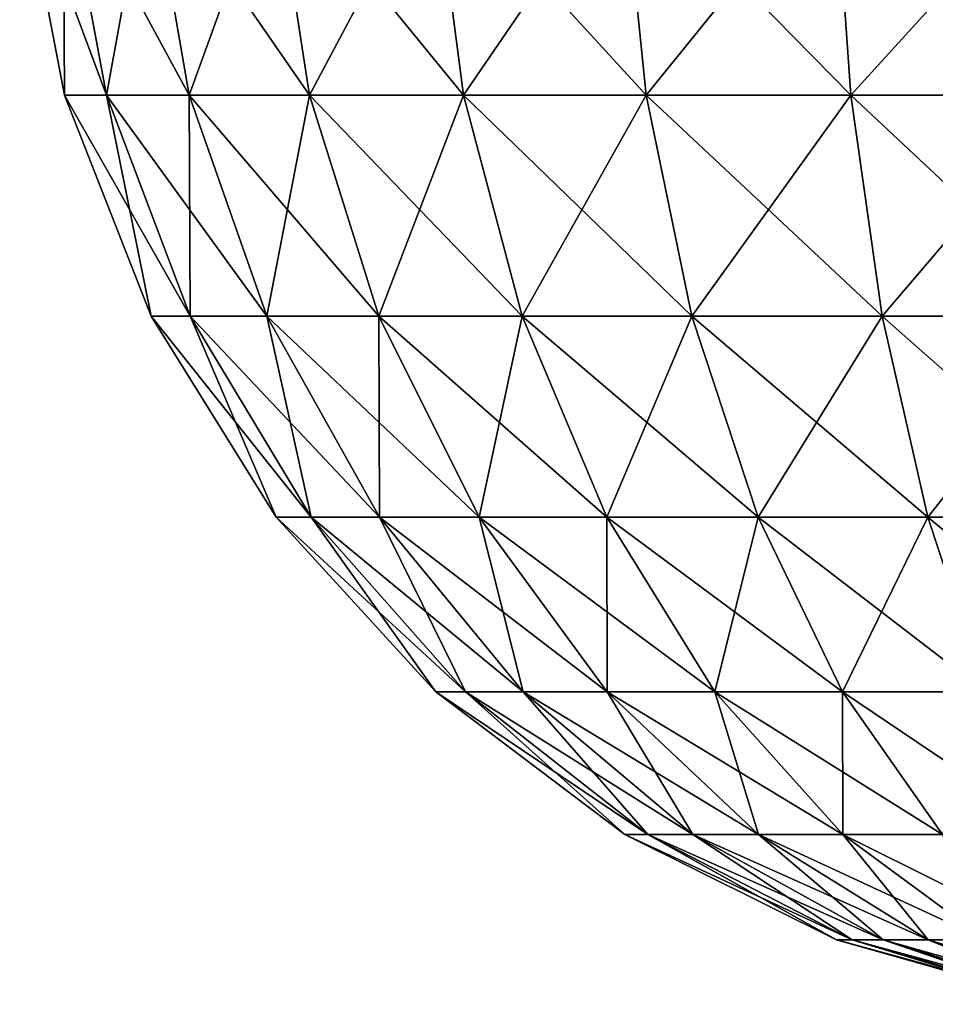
# Model space of a CAD drawing. Header units: millimetres. Extents: x -125 to 125, y -812 to 66.
# Tile 11 of 29: x -79 to -23, y -101 to -40. Entities that reach past the tile are written whole.
import ezdxf

# ---------------------------------------------------------------- set-up
doc = ezdxf.new("R2010")
doc.units = ezdxf.units.MM
doc.header["$LTSCALE"] = 52.148148
doc.layers.add('12', color=7, linetype='CONTINUOUS')

msp = doc.modelspace()

# ---------------------------------------------------------------- linework, layer by layer
at = {"layer": '12', "color": 250, "linetype": 'Continuous', "true_color": 0x1c1c1c}
for points in [[(-79.269, -30.598, 51.345), (-79.269, -30.598, 36.655), (-76.49, -45.03, 51.088), (-79.269, -30.598, 51.345)], [(-73.885, -45.03, 65.022), (-79.269, -30.598, 51.345), (-76.49, -45.03, 51.088), (-73.885, -45.03, 65.022)], [(-79.269, -30.598, 36.655), (-76.569, -30.598, 22.214), (-76.49, -45.03, 36.912), (-79.269, -30.598, 36.655)], [(-76.49, -45.03, 51.088), (-79.269, -30.598, 36.655), (-76.49, -45.03, 36.912), (-76.49, -45.03, 51.088)], [(-76.569, -30.598, 65.786), (-79.269, -30.598, 51.345), (-73.885, -45.03, 65.022), (-76.569, -30.598, 65.786)], [(-76.569, -30.598, 22.214), (-71.262, -30.598, 8.516), (-73.885, -45.03, 22.978), (-76.569, -30.598, 22.214)], [(-76.49, -45.03, 36.912), (-76.569, -30.598, 22.214), (-73.885, -45.03, 22.978), (-76.49, -45.03, 36.912)], [(-71.262, -30.598, 79.484), (-76.569, -30.598, 65.786), (-68.764, -45.03, 78.241), (-71.262, -30.598, 79.484)], [(-68.764, -45.03, 78.241), (-76.569, -30.598, 65.786), (-73.885, -45.03, 65.022), (-68.764, -45.03, 78.241)], [(-73.885, -45.03, 22.978), (-71.262, -30.598, 8.516), (-68.764, -45.03, 9.759), (-73.885, -45.03, 22.978)], [(-71.262, -30.598, 8.516), (-63.529, -30.598, -3.975), (-68.764, -45.03, 9.759), (-71.262, -30.598, 8.516)], [(-63.529, -30.598, 91.975), (-71.262, -30.598, 79.484), (-61.302, -45.03, 90.293), (-63.529, -30.598, 91.975)], [(-61.302, -45.03, 90.293), (-71.262, -30.598, 79.484), (-68.764, -45.03, 78.241), (-61.302, -45.03, 90.293)], [(-68.764, -45.03, 9.759), (-63.529, -30.598, -3.975), (-61.302, -45.03, -2.293), (-68.764, -45.03, 9.759)], [(-63.529, -30.598, -3.975), (-53.632, -30.598, -14.831), (-61.302, -45.03, -2.293), (-63.529, -30.598, -3.975)], [(-53.632, -30.598, 102.831), (-63.529, -30.598, 91.975), (-51.752, -45.03, 100.769), (-53.632, -30.598, 102.831)], [(-51.752, -45.03, 100.769), (-63.529, -30.598, 91.975), (-61.302, -45.03, 90.293), (-51.752, -45.03, 100.769)], [(-61.302, -45.03, -2.293), (-53.632, -30.598, -14.831), (-51.752, -45.03, -12.769), (-61.302, -45.03, -2.293)], [(-53.632, -30.598, -14.831), (-41.908, -30.598, -23.684), (-51.752, -45.03, -12.769), (-53.632, -30.598, -14.831)], [(-41.908, -30.598, 111.684), (-53.632, -30.598, 102.831), (-40.439, -45.03, 109.312), (-41.908, -30.598, 111.684)], [(-40.439, -45.03, 109.312), (-53.632, -30.598, 102.831), (-51.752, -45.03, 100.769), (-40.439, -45.03, 109.312)], [(-51.752, -45.03, -12.769), (-41.908, -30.598, -23.684), (-40.439, -45.03, -21.312), (-51.752, -45.03, -12.769)], [(-41.908, -30.598, -23.684), (-28.758, -30.598, -30.233), (-40.439, -45.03, -21.312), (-41.908, -30.598, -23.684)], [(-28.758, -30.598, 118.233), (-41.908, -30.598, 111.684), (-27.75, -45.03, 115.63), (-28.758, -30.598, 118.233)], [(-27.75, -45.03, 115.63), (-41.908, -30.598, 111.684), (-40.439, -45.03, 109.312), (-27.75, -45.03, 115.63)], [(-40.439, -45.03, -21.312), (-28.758, -30.598, -30.233), (-27.75, -45.03, -27.63), (-40.439, -45.03, -21.312)], [(-28.758, -30.598, -30.233), (-14.628, -30.598, -34.253), (-27.75, -45.03, -27.63), (-28.758, -30.598, -30.233)], [(-14.628, -30.598, 122.253), (-28.758, -30.598, 118.233), (-14.115, -45.03, 119.51), (-14.628, -30.598, 122.253)], [(-14.115, -45.03, 119.51), (-28.758, -30.598, 118.233), (-27.75, -45.03, 115.63), (-14.115, -45.03, 119.51)], [(-27.75, -45.03, -27.63), (-14.628, -30.598, -34.253), (-14.115, -45.03, -31.51), (-27.75, -45.03, -27.63)], [(-73.885, -45.03, 65.022), (-76.49, -45.03, 51.088), (-68.707, -58.707, 63.549), (-73.885, -45.03, 65.022)], [(-76.49, -45.03, 51.088), (-76.49, -45.03, 36.912), (-71.129, -58.707, 50.591), (-76.49, -45.03, 51.088)], [(-68.707, -58.707, 63.549), (-76.49, -45.03, 51.088), (-71.129, -58.707, 50.591), (-68.707, -58.707, 63.549)], [(-76.49, -45.03, 36.912), (-73.885, -45.03, 22.978), (-71.129, -58.707, 37.409), (-76.49, -45.03, 36.912)], [(-71.129, -58.707, 50.591), (-76.49, -45.03, 36.912), (-71.129, -58.707, 37.409), (-71.129, -58.707, 50.591)], [(-68.764, -45.03, 78.241), (-73.885, -45.03, 65.022), (-63.945, -58.707, 75.841), (-68.764, -45.03, 78.241)], [(-63.945, -58.707, 75.841), (-73.885, -45.03, 65.022), (-68.707, -58.707, 63.549), (-63.945, -58.707, 75.841)], [(-73.885, -45.03, 22.978), (-68.764, -45.03, 9.759), (-68.707, -58.707, 24.451), (-73.885, -45.03, 22.978)], [(-71.129, -58.707, 37.409), (-73.885, -45.03, 22.978), (-68.707, -58.707, 24.451), (-71.129, -58.707, 37.409)], [(-61.302, -45.03, 90.293), (-68.764, -45.03, 78.241), (-57.006, -58.707, 87.049), (-61.302, -45.03, 90.293)], [(-57.006, -58.707, 87.049), (-68.764, -45.03, 78.241), (-63.945, -58.707, 75.841), (-57.006, -58.707, 87.049)], [(-68.764, -45.03, 9.759), (-61.302, -45.03, -2.293), (-63.945, -58.707, 12.159), (-68.764, -45.03, 9.759)], [(-68.707, -58.707, 24.451), (-68.764, -45.03, 9.759), (-63.945, -58.707, 12.159), (-68.707, -58.707, 24.451)], [(-63.945, -58.707, 12.159), (-61.302, -45.03, -2.293), (-57.006, -58.707, 0.951), (-63.945, -58.707, 12.159)], [(-51.752, -45.03, 100.769), (-61.302, -45.03, 90.293), (-48.125, -58.707, 96.79), (-51.752, -45.03, 100.769)], [(-48.125, -58.707, 96.79), (-61.302, -45.03, 90.293), (-57.006, -58.707, 87.049), (-48.125, -58.707, 96.79)], [(-61.302, -45.03, -2.293), (-51.752, -45.03, -12.769), (-57.006, -58.707, 0.951), (-61.302, -45.03, -2.293)], [(-57.006, -58.707, 0.951), (-51.752, -45.03, -12.769), (-48.125, -58.707, -8.79), (-57.006, -58.707, 0.951)], [(-40.439, -45.03, 109.312), (-51.752, -45.03, 100.769), (-37.605, -58.707, 104.734), (-40.439, -45.03, 109.312)], [(-37.605, -58.707, 104.734), (-51.752, -45.03, 100.769), (-48.125, -58.707, 96.79), (-37.605, -58.707, 104.734)], [(-51.752, -45.03, -12.769), (-40.439, -45.03, -21.312), (-48.125, -58.707, -8.79), (-51.752, -45.03, -12.769)], [(-48.125, -58.707, -8.79), (-40.439, -45.03, -21.312), (-37.605, -58.707, -16.734), (-48.125, -58.707, -8.79)], [(-27.75, -45.03, 115.63), (-40.439, -45.03, 109.312), (-25.805, -58.707, 110.61), (-27.75, -45.03, 115.63)], [(-25.805, -58.707, 110.61), (-40.439, -45.03, 109.312), (-37.605, -58.707, 104.734), (-25.805, -58.707, 110.61)], [(-40.439, -45.03, -21.312), (-27.75, -45.03, -27.63), (-37.605, -58.707, -16.734), (-40.439, -45.03, -21.312)], [(-37.605, -58.707, -16.734), (-27.75, -45.03, -27.63), (-25.805, -58.707, -22.61), (-37.605, -58.707, -16.734)], [(-14.115, -45.03, 119.51), (-27.75, -45.03, 115.63), (-13.126, -58.707, 114.218), (-14.115, -45.03, 119.51)], [(-13.126, -58.707, 114.218), (-27.75, -45.03, 115.63), (-25.805, -58.707, 110.61), (-13.126, -58.707, 114.218)], [(-27.75, -45.03, -27.63), (-14.115, -45.03, -31.51), (-25.805, -58.707, -22.61), (-27.75, -45.03, -27.63)], [(-25.805, -58.707, -22.61), (-14.115, -45.03, -31.51), (-13.126, -58.707, -26.218), (-25.805, -58.707, -22.61)], [(-68.707, -58.707, 63.549), (-71.129, -58.707, 50.591), (-61.209, -71.169, 61.416), (-68.707, -58.707, 63.549)], [(-71.129, -58.707, 50.591), (-71.129, -58.707, 37.409), (-63.367, -71.169, 49.872), (-71.129, -58.707, 50.591)], [(-61.209, -71.169, 61.416), (-71.129, -58.707, 50.591), (-63.367, -71.169, 49.872), (-61.209, -71.169, 61.416)], [(-71.129, -58.707, 37.409), (-68.707, -58.707, 24.451), (-63.367, -71.169, 38.128), (-71.129, -58.707, 37.409)], [(-63.367, -71.169, 49.872), (-71.129, -58.707, 37.409), (-63.367, -71.169, 38.128), (-63.367, -71.169, 49.872)], [(-63.945, -58.707, 75.841), (-68.707, -58.707, 63.549), (-56.967, -71.169, 72.366), (-63.945, -58.707, 75.841)], [(-56.967, -71.169, 72.366), (-68.707, -58.707, 63.549), (-61.209, -71.169, 61.416), (-56.967, -71.169, 72.366)], [(-68.707, -58.707, 24.451), (-63.945, -58.707, 12.159), (-61.209, -71.169, 26.584), (-68.707, -58.707, 24.451)], [(-63.367, -71.169, 38.128), (-68.707, -58.707, 24.451), (-61.209, -71.169, 26.584), (-63.367, -71.169, 38.128)], [(-57.006, -58.707, 87.049), (-63.945, -58.707, 75.841), (-50.785, -71.169, 82.351), (-57.006, -58.707, 87.049)], [(-50.785, -71.169, 82.351), (-63.945, -58.707, 75.841), (-56.967, -71.169, 72.366), (-50.785, -71.169, 82.351)], [(-63.945, -58.707, 12.159), (-57.006, -58.707, 0.951), (-56.967, -71.169, 15.634), (-63.945, -58.707, 12.159)], [(-61.209, -71.169, 26.584), (-63.945, -58.707, 12.159), (-56.967, -71.169, 15.634), (-61.209, -71.169, 26.584)], [(-48.125, -58.707, 96.79), (-57.006, -58.707, 87.049), (-42.873, -71.169, 91.03), (-48.125, -58.707, 96.79)], [(-42.873, -71.169, 91.03), (-57.006, -58.707, 87.049), (-50.785, -71.169, 82.351), (-42.873, -71.169, 91.03)], [(-57.006, -58.707, 0.951), (-48.125, -58.707, -8.79), (-50.785, -71.169, 5.649), (-57.006, -58.707, 0.951)], [(-56.967, -71.169, 15.634), (-57.006, -58.707, 0.951), (-50.785, -71.169, 5.649), (-56.967, -71.169, 15.634)], [(-50.785, -71.169, 5.649), (-48.125, -58.707, -8.79), (-42.873, -71.169, -3.03), (-50.785, -71.169, 5.649)], [(-37.605, -58.707, 104.734), (-48.125, -58.707, 96.79), (-33.501, -71.169, 98.107), (-37.605, -58.707, 104.734)], [(-33.501, -71.169, 98.107), (-48.125, -58.707, 96.79), (-42.873, -71.169, 91.03), (-33.501, -71.169, 98.107)], [(-48.125, -58.707, -8.79), (-37.605, -58.707, -16.734), (-42.873, -71.169, -3.03), (-48.125, -58.707, -8.79)], [(-42.873, -71.169, -3.03), (-37.605, -58.707, -16.734), (-33.501, -71.169, -10.107), (-42.873, -71.169, -3.03)], [(-25.805, -58.707, 110.61), (-37.605, -58.707, 104.734), (-22.989, -71.169, 103.341), (-25.805, -58.707, 110.61)], [(-22.989, -71.169, 103.341), (-37.605, -58.707, 104.734), (-33.501, -71.169, 98.107), (-22.989, -71.169, 103.341)], [(-37.605, -58.707, -16.734), (-25.805, -58.707, -22.61), (-33.501, -71.169, -10.107), (-37.605, -58.707, -16.734)], [(-33.501, -71.169, -10.107), (-25.805, -58.707, -22.61), (-22.989, -71.169, -15.341), (-33.501, -71.169, -10.107)], [(-13.126, -58.707, 114.218), (-25.805, -58.707, 110.61), (-11.694, -71.169, 106.555), (-13.126, -58.707, 114.218)], [(-11.694, -71.169, 106.555), (-25.805, -58.707, 110.61), (-22.989, -71.169, 103.341), (-11.694, -71.169, 106.555)], [(-25.805, -58.707, -22.61), (-13.126, -58.707, -26.218), (-22.989, -71.169, -15.341), (-25.805, -58.707, -22.61)], [(-22.989, -71.169, -15.341), (-13.126, -58.707, -26.218), (-11.694, -71.169, -18.555), (-22.989, -71.169, -15.341)], [(-61.209, -71.169, 61.416), (-63.367, -71.169, 49.872), (-51.645, -81.994, 58.694), (-61.209, -71.169, 61.416)], [(-63.367, -71.169, 49.872), (-63.367, -71.169, 38.128), (-53.466, -81.994, 48.954), (-63.367, -71.169, 49.872)], [(-51.645, -81.994, 58.694), (-63.367, -71.169, 49.872), (-53.466, -81.994, 48.954), (-51.645, -81.994, 58.694)], [(-63.367, -71.169, 38.128), (-61.209, -71.169, 26.584), (-53.466, -81.994, 39.046), (-63.367, -71.169, 38.128)], [(-53.466, -81.994, 48.954), (-63.367, -71.169, 38.128), (-53.466, -81.994, 39.046), (-53.466, -81.994, 48.954)], [(-56.967, -71.169, 72.366), (-61.209, -71.169, 61.416), (-48.066, -81.994, 67.934), (-56.967, -71.169, 72.366)], [(-48.066, -81.994, 67.934), (-61.209, -71.169, 61.416), (-51.645, -81.994, 58.694), (-48.066, -81.994, 67.934)], [(-61.209, -71.169, 26.584), (-56.967, -71.169, 15.634), (-51.645, -81.994, 29.306), (-61.209, -71.169, 26.584)], [(-53.466, -81.994, 39.046), (-61.209, -71.169, 26.584), (-51.645, -81.994, 29.306), (-53.466, -81.994, 39.046)], [(-50.785, -71.169, 82.351), (-56.967, -71.169, 72.366), (-42.849, -81.994, 76.358), (-50.785, -71.169, 82.351)], [(-42.849, -81.994, 76.358), (-56.967, -71.169, 72.366), (-48.066, -81.994, 67.934), (-42.849, -81.994, 76.358)], [(-56.967, -71.169, 15.634), (-50.785, -71.169, 5.649), (-48.066, -81.994, 20.066), (-56.967, -71.169, 15.634)], [(-51.645, -81.994, 29.306), (-56.967, -71.169, 15.634), (-48.066, -81.994, 20.066), (-51.645, -81.994, 29.306)], [(-42.873, -71.169, 91.03), (-50.785, -71.169, 82.351), (-36.174, -81.994, 83.681), (-42.873, -71.169, 91.03)], [(-48.066, -81.994, 20.066), (-50.785, -71.169, 5.649), (-42.849, -81.994, 11.642), (-48.066, -81.994, 20.066)], [(-36.174, -81.994, 83.681), (-50.785, -71.169, 82.351), (-42.849, -81.994, 76.358), (-36.174, -81.994, 83.681)], [(-50.785, -71.169, 5.649), (-42.873, -71.169, -3.03), (-42.849, -81.994, 11.642), (-50.785, -71.169, 5.649)], [(-33.501, -71.169, 98.107), (-42.873, -71.169, 91.03), (-28.267, -81.994, 89.652), (-33.501, -71.169, 98.107)], [(-42.873, -71.169, -3.03), (-33.501, -71.169, -10.107), (-36.174, -81.994, 4.319), (-42.873, -71.169, -3.03)], [(-42.849, -81.994, 11.642), (-42.873, -71.169, -3.03), (-36.174, -81.994, 4.319), (-42.849, -81.994, 11.642)], [(-28.267, -81.994, 89.652), (-42.873, -71.169, 91.03), (-36.174, -81.994, 83.681), (-28.267, -81.994, 89.652)], [(-36.174, -81.994, 4.319), (-33.501, -71.169, -10.107), (-28.267, -81.994, -1.652), (-36.174, -81.994, 4.319)], [(-22.989, -71.169, 103.341), (-33.501, -71.169, 98.107), (-19.397, -81.994, 94.069), (-22.989, -71.169, 103.341)], [(-19.397, -81.994, 94.069), (-33.501, -71.169, 98.107), (-28.267, -81.994, 89.652), (-19.397, -81.994, 94.069)], [(-33.501, -71.169, -10.107), (-22.989, -71.169, -15.341), (-28.267, -81.994, -1.652), (-33.501, -71.169, -10.107)], [(-28.267, -81.994, -1.652), (-22.989, -71.169, -15.341), (-19.397, -81.994, -6.069), (-28.267, -81.994, -1.652)], [(-11.694, -71.169, 106.555), (-22.989, -71.169, 103.341), (-9.866, -81.994, 96.781), (-11.694, -71.169, 106.555)], [(-9.866, -81.994, 96.781), (-22.989, -71.169, 103.341), (-19.397, -81.994, 94.069), (-9.866, -81.994, 96.781)], [(-22.989, -71.169, -15.341), (-11.694, -71.169, -18.555), (-19.397, -81.994, -6.069), (-22.989, -71.169, -15.341)], [(-51.645, -81.994, 58.694), (-53.466, -81.994, 48.954), (-40.337, -90.817, 55.477), (-51.645, -81.994, 58.694)], [(-53.466, -81.994, 48.954), (-53.466, -81.994, 39.046), (-41.759, -90.817, 47.87), (-53.466, -81.994, 48.954)], [(-40.337, -90.817, 55.477), (-53.466, -81.994, 48.954), (-41.759, -90.817, 47.87), (-40.337, -90.817, 55.477)], [(-53.466, -81.994, 39.046), (-51.645, -81.994, 29.306), (-41.759, -90.817, 40.13), (-53.466, -81.994, 39.046)], [(-41.759, -90.817, 47.87), (-53.466, -81.994, 39.046), (-41.759, -90.817, 40.13), (-41.759, -90.817, 47.87)], [(-48.066, -81.994, 67.934), (-51.645, -81.994, 58.694), (-37.542, -90.817, 62.694), (-48.066, -81.994, 67.934)], [(-37.542, -90.817, 62.694), (-51.645, -81.994, 58.694), (-40.337, -90.817, 55.477), (-37.542, -90.817, 62.694)], [(-51.645, -81.994, 29.306), (-48.066, -81.994, 20.066), (-40.337, -90.817, 32.523), (-51.645, -81.994, 29.306)], [(-41.759, -90.817, 40.13), (-51.645, -81.994, 29.306), (-40.337, -90.817, 32.523), (-41.759, -90.817, 40.13)], [(-40.337, -90.817, 32.523), (-48.066, -81.994, 20.066), (-37.542, -90.817, 25.306), (-40.337, -90.817, 32.523)], [(-48.066, -81.994, 20.066), (-42.849, -81.994, 11.642), (-37.542, -90.817, 25.306), (-48.066, -81.994, 20.066)], [(-42.849, -81.994, 76.358), (-48.066, -81.994, 67.934), (-33.467, -90.817, 69.273), (-42.849, -81.994, 76.358)], [(-33.467, -90.817, 69.273), (-48.066, -81.994, 67.934), (-37.542, -90.817, 62.694), (-33.467, -90.817, 69.273)], [(-42.849, -81.994, 11.642), (-36.174, -81.994, 4.319), (-33.467, -90.817, 18.727), (-42.849, -81.994, 11.642)], [(-37.542, -90.817, 25.306), (-42.849, -81.994, 11.642), (-33.467, -90.817, 18.727), (-37.542, -90.817, 25.306)], [(-36.174, -81.994, 83.681), (-42.849, -81.994, 76.358), (-28.254, -90.817, 74.993), (-36.174, -81.994, 83.681)], [(-28.254, -90.817, 74.993), (-42.849, -81.994, 76.358), (-33.467, -90.817, 69.273), (-28.254, -90.817, 74.993)], [(-36.174, -81.994, 4.319), (-28.267, -81.994, -1.652), (-28.254, -90.817, 13.007), (-36.174, -81.994, 4.319)], [(-33.467, -90.817, 18.727), (-36.174, -81.994, 4.319), (-28.254, -90.817, 13.007), (-33.467, -90.817, 18.727)], [(-28.267, -81.994, 89.652), (-36.174, -81.994, 83.681), (-22.078, -90.817, 79.657), (-28.267, -81.994, 89.652)], [(-22.078, -90.817, 79.657), (-36.174, -81.994, 83.681), (-28.254, -90.817, 74.993), (-22.078, -90.817, 79.657)], [(-28.267, -81.994, -1.652), (-19.397, -81.994, -6.069), (-22.078, -90.817, 8.343), (-28.267, -81.994, -1.652)], [(-28.254, -90.817, 13.007), (-28.267, -81.994, -1.652), (-22.078, -90.817, 8.343), (-28.254, -90.817, 13.007)], [(-15.15, -90.817, 83.106), (-28.267, -81.994, 89.652), (-22.078, -90.817, 79.657), (-15.15, -90.817, 83.106)], [(-19.397, -81.994, 94.069), (-28.267, -81.994, 89.652), (-15.15, -90.817, 83.106), (-19.397, -81.994, 94.069)], [(-40.337, -90.817, 55.477), (-41.759, -90.817, 47.87), (-27.668, -97.34, 51.872), (-40.337, -90.817, 55.477)], [(-41.759, -90.817, 47.87), (-41.759, -90.817, 40.13), (-28.643, -97.34, 46.654), (-41.759, -90.817, 47.87)], [(-27.668, -97.34, 51.872), (-41.759, -90.817, 47.87), (-28.643, -97.34, 46.654), (-27.668, -97.34, 51.872)], [(-41.759, -90.817, 40.13), (-40.337, -90.817, 32.523), (-28.643, -97.34, 41.346), (-41.759, -90.817, 40.13)], [(-28.643, -97.34, 46.654), (-41.759, -90.817, 40.13), (-28.643, -97.34, 41.346), (-28.643, -97.34, 46.654)], [(-28.643, -97.34, 41.346), (-40.337, -90.817, 32.523), (-27.668, -97.34, 36.128), (-28.643, -97.34, 41.346)], [(-40.337, -90.817, 32.523), (-37.542, -90.817, 25.306), (-27.668, -97.34, 36.128), (-40.337, -90.817, 32.523)], [(-37.542, -90.817, 62.694), (-40.337, -90.817, 55.477), (-25.75, -97.34, 56.822), (-37.542, -90.817, 62.694)], [(-25.75, -97.34, 56.822), (-40.337, -90.817, 55.477), (-27.668, -97.34, 51.872), (-25.75, -97.34, 56.822)], [(-37.542, -90.817, 25.306), (-33.467, -90.817, 18.727), (-25.75, -97.34, 31.178), (-37.542, -90.817, 25.306)], [(-27.668, -97.34, 36.128), (-37.542, -90.817, 25.306), (-25.75, -97.34, 31.178), (-27.668, -97.34, 36.128)], [(-33.467, -90.817, 69.273), (-37.542, -90.817, 62.694), (-22.956, -97.34, 61.335), (-33.467, -90.817, 69.273)], [(-22.956, -97.34, 61.335), (-37.542, -90.817, 62.694), (-25.75, -97.34, 56.822), (-22.956, -97.34, 61.335)], [(-33.467, -90.817, 18.727), (-28.254, -90.817, 13.007), (-22.956, -97.34, 26.665), (-33.467, -90.817, 18.727)], [(-25.75, -97.34, 31.178), (-33.467, -90.817, 18.727), (-22.956, -97.34, 26.665), (-25.75, -97.34, 31.178)], [(-28.254, -90.817, 74.993), (-33.467, -90.817, 69.273), (-19.379, -97.34, 65.258), (-28.254, -90.817, 74.993)], [(-19.379, -97.34, 65.258), (-33.467, -90.817, 69.273), (-22.956, -97.34, 61.335), (-19.379, -97.34, 65.258)], [(-28.254, -90.817, 13.007), (-22.078, -90.817, 8.343), (-19.379, -97.34, 22.742), (-28.254, -90.817, 13.007)], [(-22.956, -97.34, 26.665), (-28.254, -90.817, 13.007), (-19.379, -97.34, 22.742), (-22.956, -97.34, 26.665)], [(-22.078, -90.817, 79.657), (-28.254, -90.817, 74.993), (-15.143, -97.34, 68.457), (-22.078, -90.817, 79.657)], [(-15.143, -97.34, 68.457), (-28.254, -90.817, 74.993), (-19.379, -97.34, 65.258), (-15.143, -97.34, 68.457)], [(-14.56, -101.343, 42.651), (-14.56, -101.343, 45.349), (-28.643, -97.34, 41.346), (-14.56, -101.343, 42.651)], [(-14.56, -101.343, 42.651), (-28.643, -97.34, 41.346), (-27.668, -97.34, 36.128), (-14.56, -101.343, 42.651)], [(-14.56, -101.343, 45.349), (-14.064, -101.343, 48.002), (-28.643, -97.34, 46.654), (-14.56, -101.343, 45.349)], [(-14.56, -101.343, 45.349), (-28.643, -97.34, 46.654), (-28.643, -97.34, 41.346), (-14.56, -101.343, 45.349)], [(-14.064, -101.343, 48.002), (-27.668, -97.34, 51.872), (-28.643, -97.34, 46.654), (-14.064, -101.343, 48.002)], [(-14.064, -101.343, 39.998), (-14.56, -101.343, 42.651), (-27.668, -97.34, 36.128), (-14.064, -101.343, 39.998)], [(-14.064, -101.343, 39.998), (-27.668, -97.34, 36.128), (-25.75, -97.34, 31.178), (-14.064, -101.343, 39.998)], [(-14.064, -101.343, 48.002), (-13.089, -101.343, 50.518), (-27.668, -97.34, 51.872), (-14.064, -101.343, 48.002)], [(-13.089, -101.343, 50.518), (-25.75, -97.34, 56.822), (-27.668, -97.34, 51.872), (-13.089, -101.343, 50.518)], [(-13.089, -101.343, 37.482), (-14.064, -101.343, 39.998), (-25.75, -97.34, 31.178), (-13.089, -101.343, 37.482)], [(-13.089, -101.343, 37.482), (-25.75, -97.34, 31.178), (-22.956, -97.34, 26.665), (-13.089, -101.343, 37.482)], [(-13.089, -101.343, 50.518), (-11.669, -101.343, 52.812), (-25.75, -97.34, 56.822), (-13.089, -101.343, 50.518)], [(-11.669, -101.343, 52.812), (-22.956, -97.34, 61.335), (-25.75, -97.34, 56.822), (-11.669, -101.343, 52.812)], [(-11.669, -101.343, 35.188), (-13.089, -101.343, 37.482), (-22.956, -97.34, 26.665), (-11.669, -101.343, 35.188)], [(-11.669, -101.343, 35.188), (-22.956, -97.34, 26.665), (-19.379, -97.34, 22.742), (-11.669, -101.343, 35.188)], [(-11.669, -101.343, 52.812), (-9.851, -101.343, 54.806), (-22.956, -97.34, 61.335), (-11.669, -101.343, 52.812)], [(-9.851, -101.343, 54.806), (-19.379, -97.34, 65.258), (-22.956, -97.34, 61.335), (-9.851, -101.343, 54.806)]]:
    msp.add_3dface(points, dxfattribs=at)

doc.saveas('drawing.dxf')
